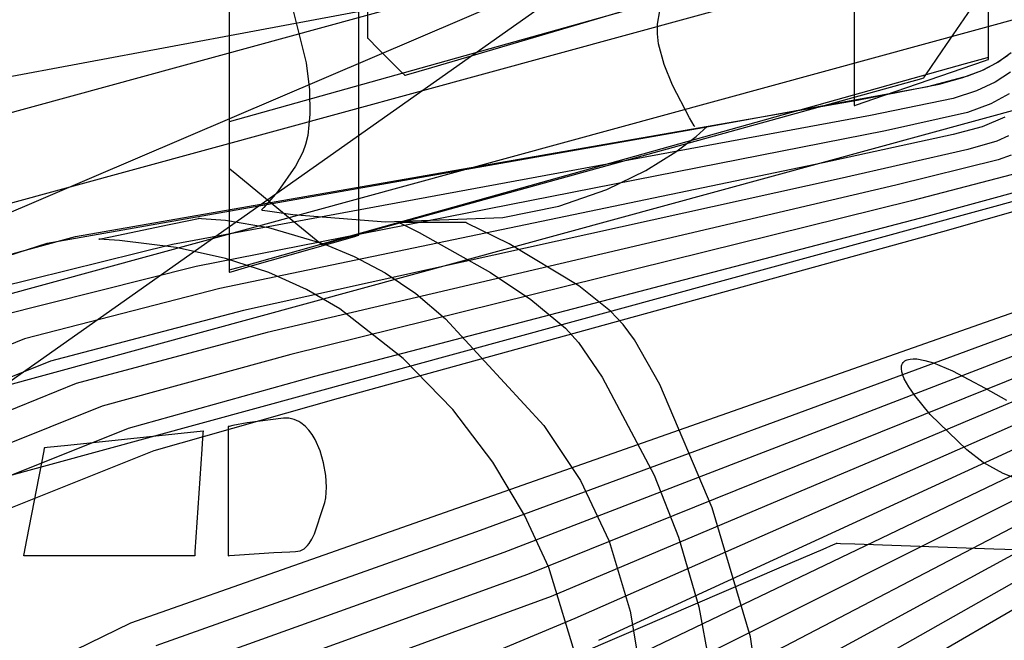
# Model space of a CAD drawing. Extents: x -3.57 to 3.57, y -2.08 to 2.06.
# Tile 131 of 219: x 0.27 to 0.42, y 0.34 to 0.43. Entities that reach past the tile are written whole.
import ezdxf

# ---------------------------------------------------------------- set-up
doc = ezdxf.new("R2010")
doc.units = 0

msp = doc.modelspace()

# ---------------------------------------------------------------- linework, layer by layer
at = {"layer": 'Layer 1', "color": 7, "linetype": 'CONTINUOUS'}
for p, q in [((0.398823, 0.622631), (0.398823, 0.425654)), ((0.303902, 0.597671), (0.303902, 0.400693)), ((0.303902, 0.59732), (0.303902, 0.400339)), ((0.303902, 0.558536), (0.303902, 0.422538)), ((0.445943, 0.46528), (0.125795, 0.377705)), ((0.419213, 0.42982), (0.419213, 0.460668)), ((0.419213, 0.42947), (0.419213, 0.460318)), ((0.467391, 0.45738), (0.107222, 0.358862)), ((0.221477, 0.381209), (0.394714, 0.455286)), ((0.488836, 0.449483), (0.088649, 0.340015)), ((0.419213, 0.429092), (0.419213, 0.447631)), ((0.402397, 0.443595), (0.303902, 0.415969)), ((0.510284, 0.441585), (0.070079, 0.321169)), ((0.258341, 0.36789), (0.359528, 0.439315)), ((0.374799, 0.436051), (0.334638, 0.424187)), ((0.412185, 0.426768), (0.418574, 0.436123)), ((0.333776, 0.434664), (0.262873, 0.421349)), ((0.313449, 0.433624), (0.315631, 0.424929)), ((0.313449, 0.433624), (0.315631, 0.424929)), ((0.323591, 0.40275), (0.323591, 0.433597)), ((0.324987, 0.429722), (0.324951, 0.434392)), ((0.36898, 0.430828), (0.369699, 0.434936)), ((0.36898, 0.430828), (0.369699, 0.434936)), ((0.042326, 0.299812), (0.522553, 0.431177)), ((0.042326, 0.299812), (0.522553, 0.431177)), ((0.368938, 0.429319), (0.36898, 0.430828)), ((0.368938, 0.429319), (0.36898, 0.430828)), ((0.324995, 0.428744), (0.324987, 0.429722)), ((0.369114, 0.427829), (0.368938, 0.429319)), ((0.369114, 0.427829), (0.368938, 0.429319)), ((0.419213, 0.426708), (0.419213, 0.42982)), ((0.419213, 0.426358), (0.419213, 0.42947)), ((0.419213, 0.426188), (0.419213, 0.429092)), ((0.324996, 0.428652), (0.324995, 0.428744)), ((0.324996, 0.428629), (0.324996, 0.428652)), ((0.324996, 0.428624), (0.324996, 0.428629)), ((0.324996, 0.428622), (0.324996, 0.428624)), ((0.324998, 0.428621), (0.324996, 0.428622)), ((0.324996, 0.428622), (0.324996, 0.428622)), ((0.324996, 0.428622), (0.324996, 0.428622)), ((0.324996, 0.428622), (0.324996, 0.428622)), ((0.324996, 0.428622), (0.324996, 0.428622)), ((0.324996, 0.428622), (0.324996, 0.428622)), ((0.325006, 0.428612), (0.324998, 0.428621)), ((0.325114, 0.428504), (0.325006, 0.428612)), ((0.326444, 0.427175), (0.325114, 0.428504)), ((0.369967, 0.424665), (0.369114, 0.427829)), ((0.369967, 0.424665), (0.369114, 0.427829)), ((0.330158, 0.423464), (0.326444, 0.427175)), ((0.409686, 0.423108), (0.412185, 0.426768)), ((0.419213, 0.425978), (0.419213, 0.426708)), ((0.419213, 0.425627), (0.419213, 0.426358)), ((0.419213, 0.425895), (0.419213, 0.426188)), ((0.420441, 0.424927), (0.422167, 0.426113)), ((0.420626, 0.425039), (0.422646, 0.426503)), ((0.315631, 0.424929), (0.316111, 0.420834)), ((0.315631, 0.424929), (0.316111, 0.420834)), ((0.320715, 0.398184), (0.415728, 0.424834)), ((0.320715, 0.398184), (0.415728, 0.424834)), ((0.371236, 0.42152), (0.369967, 0.424665)), ((0.371236, 0.42152), (0.369967, 0.424665)), ((0.398823, 0.425654), (0.398823, 0.418775)), ((0.401796, 0.419454), (0.418596, 0.425248)), ((0.415728, 0.424834), (0.419046, 0.425764)), ((0.415728, 0.424834), (0.419046, 0.425764)), ((0.418229, 0.42379), (0.420626, 0.425039)), ((0.418445, 0.423887), (0.420441, 0.424927)), ((0.418596, 0.425248), (0.419183, 0.42545)), ((0.419046, 0.425764), (0.419212, 0.425811)), ((0.419046, 0.425764), (0.419212, 0.425811)), ((0.419183, 0.42545), (0.419212, 0.425461)), ((0.419212, 0.425811), (0.419213, 0.425811)), ((0.419212, 0.425811), (0.419213, 0.425811)), ((0.419212, 0.425461), (0.419213, 0.425461)), ((0.419213, 0.425829), (0.419213, 0.425978)), ((0.419213, 0.425827), (0.419213, 0.425895)), ((0.419213, 0.425816), (0.419213, 0.425829)), ((0.419213, 0.425813), (0.419213, 0.425827)), ((0.419213, 0.425812), (0.419213, 0.425816)), ((0.419213, 0.425811), (0.419213, 0.425813)), ((0.419213, 0.425811), (0.419213, 0.425812)), ((0.419213, 0.425811), (0.419213, 0.425811)), ((0.419213, 0.425811), (0.419213, 0.425811)), ((0.419213, 0.425811), (0.419213, 0.425811)), ((0.419213, 0.425811), (0.419213, 0.425811)), ((0.419213, 0.425811), (0.419213, 0.425811)), ((0.419213, 0.425811), (0.419213, 0.425811)), ((0.419213, 0.425811), (0.419213, 0.425811)), ((0.419213, 0.425811), (0.419213, 0.425811)), ((0.419213, 0.425811), (0.419213, 0.425811)), ((0.419213, 0.425811), (0.419213, 0.425811)), ((0.419213, 0.425811), (0.419213, 0.425811)), ((0.419213, 0.425811), (0.419213, 0.425811)), ((0.419213, 0.425811), (0.419213, 0.425811)), ((0.419213, 0.425811), (0.419213, 0.425811)), ((0.419213, 0.425479), (0.419213, 0.425627)), ((0.419213, 0.425465), (0.419213, 0.425479)), ((0.419213, 0.425462), (0.419213, 0.425465)), ((0.419213, 0.425461), (0.419213, 0.425462)), ((0.419213, 0.425461), (0.419213, 0.425461)), ((0.419213, 0.425461), (0.419213, 0.425461)), ((0.419213, 0.425461), (0.419213, 0.425461)), ((0.419213, 0.425461), (0.419213, 0.425461)), ((0.419213, 0.425461), (0.419213, 0.425461)), ((0.419213, 0.425461), (0.419213, 0.425461)), ((0.330575, 0.423047), (0.330158, 0.423464)), ((0.334638, 0.424187), (0.330814, 0.423057)), ((0.415314, 0.422701), (0.418229, 0.42379)), ((0.416097, 0.422961), (0.418445, 0.423887)), ((0.422579, 0.423496), (0.420253, 0.421992)), ((0.303902, 0.422538), (0.303902, 0.409586)), ((0.330613, 0.423009), (0.330575, 0.423047)), ((0.330621, 0.423001), (0.330613, 0.423009)), ((0.330622, 0.423), (0.330621, 0.423001)), ((0.330623, 0.423), (0.330622, 0.423)), ((0.330622, 0.423), (0.330622, 0.423)), ((0.330622, 0.423), (0.330622, 0.423)), ((0.330622, 0.423), (0.330622, 0.423)), ((0.330622, 0.423), (0.330622, 0.423)), ((0.330622, 0.423), (0.330622, 0.423)), ((0.330622, 0.423), (0.330622, 0.423)), ((0.330622, 0.423), (0.330622, 0.423)), ((0.330814, 0.423057), (0.330623, 0.423)), ((0.399272, 0.419272), (0.41174, 0.421716)), ((0.403431, 0.421001), (0.409086, 0.422567)), ((0.409086, 0.422567), (0.409369, 0.422645)), ((0.409369, 0.422645), (0.40937, 0.422646)), ((0.40937, 0.422646), (0.409372, 0.422648)), ((0.40937, 0.422646), (0.40937, 0.422646)), ((0.40937, 0.422646), (0.40937, 0.422646)), ((0.40937, 0.422646), (0.40937, 0.422646)), ((0.40937, 0.422646), (0.40937, 0.422646)), ((0.40937, 0.422646), (0.40937, 0.422646)), ((0.40937, 0.422646), (0.40937, 0.422646)), ((0.40937, 0.422646), (0.40937, 0.422646)), ((0.409372, 0.422648), (0.409377, 0.422656)), ((0.409377, 0.422656), (0.40943, 0.422734)), ((0.40943, 0.422734), (0.409686, 0.423108)), ((0.41002, 0.421322), (0.416097, 0.422961)), ((0.41174, 0.421716), (0.415314, 0.422701)), ((0.420253, 0.421992), (0.41739, 0.420681)), ((0.316111, 0.420834), (0.316184, 0.417109)), ((0.316111, 0.420834), (0.316184, 0.417109)), ((0.344098, 0.404571), (0.403431, 0.421001)), ((0.37382, 0.416556), (0.371236, 0.42152)), ((0.37382, 0.416556), (0.371236, 0.42152)), ((0.375907, 0.415123), (0.41002, 0.421322)), ((0.41739, 0.420681), (0.413846, 0.419534)), ((0.422343, 0.420223), (0.419549, 0.418685)), ((0.280577, 0.398534), (0.399272, 0.419272)), ((0.398823, 0.418775), (0.398823, 0.418431)), ((0.399165, 0.418547), (0.401796, 0.419454)), ((0.413846, 0.419534), (0.401302, 0.416908)), ((0.419549, 0.418685), (0.416051, 0.417374)), ((0.398823, 0.418431), (0.398823, 0.418429)), ((0.398823, 0.418429), (0.398824, 0.41843)), ((0.398823, 0.418429), (0.398823, 0.418429)), ((0.398823, 0.418429), (0.398823, 0.418429)), ((0.398823, 0.418429), (0.398823, 0.418429)), ((0.398823, 0.418429), (0.398823, 0.418429)), ((0.398823, 0.418429), (0.398823, 0.418429)), ((0.398823, 0.418429), (0.398823, 0.418429)), ((0.398823, 0.418429), (0.398823, 0.418429)), ((0.398823, 0.418429), (0.398823, 0.418429)), ((0.398824, 0.41843), (0.398837, 0.418434)), ((0.398837, 0.418434), (0.398899, 0.418456)), ((0.398899, 0.418456), (0.399165, 0.418547)), ((0.416051, 0.417374), (0.403592, 0.414589)), ((0.401302, 0.416908), (0.295315, 0.397343)), ((0.303902, 0.415969), (0.303902, 0.415969)), ((0.303902, 0.415969), (0.303902, 0.415969)), ((0.303902, 0.415969), (0.303902, 0.415968)), ((0.303902, 0.415968), (0.303902, 0.415968)), ((0.303902, 0.415968), (0.303902, 0.415968)), ((0.303902, 0.415968), (0.303902, 0.415968)), ((0.303902, 0.415968), (0.303902, 0.415967)), ((0.303902, 0.415967), (0.303902, 0.415953)), ((0.303902, 0.415953), (0.303902, 0.415884)), ((0.303902, 0.415884), (0.303902, 0.415591)), ((0.316184, 0.417109), (0.315849, 0.413904)), ((0.316184, 0.417109), (0.315849, 0.413904)), ((0.374535, 0.415372), (0.37382, 0.416556)), ((0.374535, 0.415372), (0.37382, 0.416556)), ((0.421708, 0.416689), (0.418259, 0.415214)), ((0.27628, 0.397547), (0.375907, 0.415123)), ((0.403592, 0.414589), (0.298909, 0.394004)), ((0.303902, 0.415591), (0.303902, 0.412688)), ((0.374602, 0.415265), (0.374535, 0.415372)), ((0.374602, 0.415265), (0.374535, 0.415372)), ((0.374616, 0.415243), (0.374602, 0.415265)), ((0.374616, 0.415243), (0.374602, 0.415265)), ((0.374618, 0.415241), (0.374616, 0.415243)), ((0.374618, 0.415241), (0.374616, 0.415243)), ((0.374618, 0.41524), (0.374618, 0.415241)), ((0.374618, 0.41524), (0.374618, 0.415241)), ((0.374618, 0.41524), (0.374618, 0.41524)), ((0.374618, 0.41524), (0.374618, 0.41524)), ((0.374618, 0.41524), (0.374618, 0.41524)), ((0.374618, 0.41524), (0.374618, 0.41524)), ((0.374618, 0.41524), (0.374618, 0.41524)), ((0.374618, 0.41524), (0.374618, 0.41524)), ((0.374618, 0.41524), (0.374618, 0.41524)), ((0.374618, 0.41524), (0.374618, 0.41524)), ((0.374618, 0.41524), (0.374618, 0.41524)), ((0.374618, 0.41524), (0.374618, 0.41524)), ((0.374805, 0.413727), (0.37652, 0.41524)), ((0.374805, 0.413727), (0.37652, 0.41524)), ((0.418259, 0.415214), (0.413836, 0.414021)), ((0.303902, 0.412688), (0.303902, 0.394148)), ((0.315849, 0.413904), (0.315529, 0.412543)), ((0.315849, 0.413904), (0.315529, 0.412543)), ((0.371732, 0.411411), (0.374805, 0.413727)), ((0.371732, 0.411411), (0.374805, 0.413727)), ((0.413836, 0.414021), (0.394102, 0.409749)), ((0.420467, 0.413053), (0.416064, 0.411781)), ((0.422271, 0.413825), (0.420467, 0.413053)), ((0.315107, 0.411369), (0.31399, 0.409213)), ((0.315107, 0.411369), (0.31399, 0.409213)), ((0.315529, 0.412543), (0.315107, 0.411369)), ((0.315529, 0.412543), (0.315107, 0.411369)), ((0.367194, 0.408576), (0.371732, 0.411411)), ((0.367194, 0.408576), (0.371732, 0.411411)), ((0.416064, 0.411781), (0.39656, 0.40732)), ((0.394102, 0.409749), (0.302504, 0.390661)), ((0.420659, 0.410176), (0.40514, 0.406353)), ((0.422675, 0.410896), (0.420659, 0.410176)), ((0.303902, 0.409586), (0.303902, 0.408939)), ((0.303902, 0.408939), (0.303902, 0.408937)), ((0.303902, 0.408937), (0.303902, 0.408937)), ((0.303902, 0.408937), (0.303902, 0.408937)), ((0.303902, 0.408937), (0.303902, 0.408937)), ((0.303902, 0.408937), (0.303902, 0.408937)), ((0.303902, 0.408937), (0.303902, 0.408937)), ((0.303902, 0.408937), (0.303902, 0.408937)), ((0.303902, 0.408937), (0.303902, 0.408937)), ((0.303902, 0.408937), (0.303904, 0.408935)), ((0.303904, 0.408935), (0.303923, 0.408919)), ((0.303923, 0.408919), (0.304019, 0.40884)), ((0.304019, 0.40884), (0.305062, 0.40798)), ((0.31399, 0.409213), (0.311285, 0.405381)), ((0.31399, 0.409213), (0.311285, 0.405381)), ((0.361256, 0.405673), (0.367194, 0.408576)), ((0.361256, 0.405673), (0.367194, 0.408576)), ((0.305062, 0.40798), (0.314345, 0.400321)), ((0.39656, 0.40732), (0.306098, 0.387323)), ((0.422879, 0.407966), (0.407504, 0.403984)), ((0.311285, 0.405381), (0.309178, 0.402967)), ((0.311285, 0.405381), (0.309178, 0.402967)), ((0.40514, 0.406353), (0.309693, 0.38398)), ((0.353986, 0.403152), (0.361256, 0.405673)), ((0.353986, 0.403152), (0.361256, 0.405673)), ((0.425101, 0.405755), (0.409868, 0.401614)), ((0.407504, 0.403984), (0.313287, 0.380638)), ((0.320895, 0.398146), (0.344098, 0.404571)), ((0.308809, 0.402584), (0.308807, 0.402583)), ((0.308809, 0.402584), (0.308807, 0.402583)), ((0.308807, 0.402583), (0.308807, 0.402583)), ((0.308807, 0.402583), (0.308807, 0.402583)), ((0.308807, 0.402583), (0.308808, 0.402583)), ((0.308807, 0.402583), (0.308807, 0.402583)), ((0.308807, 0.402583), (0.308807, 0.402583)), ((0.308807, 0.402583), (0.308808, 0.402583)), ((0.308808, 0.402583), (0.308812, 0.402582)), ((0.308808, 0.402583), (0.308812, 0.402582)), ((0.309178, 0.402967), (0.308809, 0.402584)), ((0.309178, 0.402967), (0.308809, 0.402584)), ((0.308812, 0.402582), (0.308831, 0.402579)), ((0.308812, 0.402582), (0.308831, 0.402579)), ((0.308831, 0.402579), (0.30891, 0.402565)), ((0.308831, 0.402579), (0.30891, 0.402565)), ((0.30891, 0.402565), (0.309742, 0.402434)), ((0.30891, 0.402565), (0.309742, 0.402434)), ((0.309742, 0.402434), (0.313603, 0.401905)), ((0.309742, 0.402434), (0.313603, 0.401905)), ((0.323591, 0.399637), (0.323591, 0.40275)), ((0.345489, 0.401458), (0.353986, 0.403152)), ((0.345489, 0.401458), (0.353986, 0.403152)), ((0.427324, 0.403549), (0.412235, 0.399245)), ((0.294816, 0.400381), (0.298068, 0.401058)), ((0.298068, 0.401058), (0.299014, 0.401255)), ((0.299014, 0.401255), (0.299254, 0.401305)), ((0.299254, 0.401305), (0.299309, 0.401317)), ((0.299309, 0.401317), (0.299318, 0.401319)), ((0.299318, 0.401319), (0.299319, 0.401319)), ((0.299319, 0.401319), (0.299319, 0.401319)), ((0.299319, 0.401319), (0.299319, 0.401319)), ((0.299319, 0.401319), (0.299319, 0.401319)), ((0.299319, 0.401319), (0.299319, 0.401319)), ((0.299319, 0.401319), (0.299319, 0.401319)), ((0.299319, 0.401319), (0.299319, 0.401319)), ((0.299319, 0.401319), (0.299319, 0.401319)), ((0.299319, 0.401319), (0.299319, 0.401319)), ((0.299319, 0.401319), (0.299319, 0.401319)), ((0.299319, 0.401319), (0.299321, 0.401319)), ((0.299321, 0.401319), (0.299327, 0.401319)), ((0.299327, 0.401319), (0.299395, 0.401318)), ((0.299395, 0.401318), (0.299724, 0.401311)), ((0.299724, 0.401311), (0.303343, 0.401037)), ((0.303343, 0.401037), (0.309877, 0.399942)), ((0.303902, 0.400693), (0.303902, 0.393814)), ((0.313603, 0.401905), (0.32766, 0.400781)), ((0.313603, 0.401905), (0.32766, 0.400781)), ((0.409868, 0.401614), (0.316882, 0.377299)), ((0.32766, 0.400781), (0.345489, 0.401458)), ((0.32766, 0.400781), (0.345489, 0.401458)), ((0.286866, 0.398724), (0.294816, 0.400381)), ((0.303902, 0.400339), (0.303902, 0.39346)), ((0.309877, 0.399942), (0.318306, 0.397456)), ((0.314345, 0.400321), (0.317669, 0.397578)), ((0.412235, 0.399245), (0.320472, 0.373961)), ((0.323591, 0.398907), (0.323591, 0.399637)), ((0.329693, 0.400681), (0.329693, 0.400681)), ((0.329693, 0.400681), (0.329693, 0.400681)), ((0.329693, 0.400681), (0.329693, 0.400681)), ((0.329693, 0.400681), (0.329693, 0.400681)), ((0.329693, 0.400681), (0.329693, 0.400681)), ((0.329693, 0.400681), (0.329695, 0.40068)), ((0.338396, 0.400681), (0.329693, 0.400681)), ((0.329695, 0.40068), (0.3297, 0.400678)), ((0.3297, 0.400678), (0.329752, 0.400653)), ((0.329752, 0.400653), (0.33001, 0.40053)), ((0.33001, 0.40053), (0.332791, 0.399146)), ((0.339667, 0.400681), (0.338396, 0.400681)), ((0.339787, 0.400681), (0.339667, 0.400681)), ((0.339812, 0.400681), (0.339787, 0.400681)), ((0.339814, 0.400681), (0.339812, 0.400681)), ((0.339815, 0.400681), (0.339814, 0.400681)), ((0.339816, 0.400681), (0.339815, 0.400681)), ((0.339815, 0.400681), (0.339815, 0.400681)), ((0.339815, 0.400681), (0.339815, 0.400681)), ((0.339815, 0.400681), (0.339815, 0.400681)), ((0.339815, 0.400681), (0.339815, 0.400681)), ((0.339815, 0.400681), (0.339815, 0.400681)), ((0.339815, 0.400681), (0.339815, 0.400681)), ((0.339815, 0.400681), (0.339815, 0.400681)), ((0.339815, 0.400681), (0.339815, 0.400681)), ((0.339815, 0.400681), (0.339815, 0.400681)), ((0.339821, 0.400679), (0.339816, 0.400681)), ((0.339838, 0.400671), (0.339821, 0.400679)), ((0.340017, 0.400591), (0.339838, 0.400671)), ((0.346421, 0.397456), (0.340017, 0.400591)), ((0.261225, 0.393318), (0.280577, 0.398534)), ((0.284133, 0.398153), (0.28413, 0.398154)), ((0.28413, 0.398154), (0.28413, 0.398154)), ((0.28413, 0.398154), (0.28413, 0.398154)), ((0.28413, 0.398154), (0.28413, 0.398154)), ((0.28413, 0.398154), (0.28413, 0.398154)), ((0.28413, 0.398154), (0.28413, 0.398154)), ((0.28413, 0.398154), (0.284131, 0.398154)), ((0.284131, 0.398154), (0.284143, 0.398156)), ((0.284142, 0.398153), (0.284133, 0.398153)), ((0.28418, 0.398151), (0.284142, 0.398153)), ((0.284143, 0.398156), (0.284202, 0.398169)), ((0.28433, 0.398142), (0.28418, 0.398151)), ((0.284202, 0.398169), (0.28445, 0.39822)), ((0.284926, 0.398107), (0.28433, 0.398142)), ((0.28445, 0.39822), (0.286866, 0.398724)), ((0.287263, 0.397938), (0.284926, 0.398107)), ((0.295863, 0.39687), (0.287263, 0.397938)), ((0.305836, 0.394011), (0.320715, 0.398184)), ((0.305836, 0.394011), (0.320715, 0.398184)), ((0.306772, 0.393934), (0.322996, 0.39857)), ((0.318523, 0.397489), (0.320895, 0.398146)), ((0.322996, 0.39857), (0.323562, 0.398732)), ((0.323562, 0.398732), (0.32359, 0.39874)), ((0.32359, 0.39874), (0.323591, 0.39874)), ((0.323591, 0.398759), (0.323591, 0.398907)), ((0.323591, 0.398745), (0.323591, 0.398759)), ((0.323591, 0.398741), (0.323591, 0.398745)), ((0.323591, 0.39874), (0.323591, 0.398741)), ((0.323591, 0.39874), (0.323591, 0.39874)), ((0.323591, 0.39874), (0.323591, 0.39874)), ((0.323591, 0.39874), (0.323591, 0.39874)), ((0.323591, 0.39874), (0.323591, 0.39874)), ((0.323591, 0.39874), (0.323591, 0.39874)), ((0.323591, 0.39874), (0.323591, 0.39874)), ((0.332791, 0.399146), (0.343605, 0.393085)), ((0.24709, 0.388064), (0.27628, 0.397547)), ((0.295315, 0.397343), (0.264956, 0.389844)), ((0.30337, 0.395224), (0.295863, 0.39687)), ((0.317669, 0.397578), (0.317939, 0.397356)), ((0.317939, 0.397356), (0.317961, 0.397338)), ((0.317961, 0.397338), (0.317964, 0.397335)), ((0.317964, 0.397335), (0.317965, 0.397335)), ((0.317965, 0.397335), (0.317968, 0.397336)), ((0.317965, 0.397335), (0.317965, 0.397335)), ((0.317965, 0.397335), (0.317965, 0.397335)), ((0.317965, 0.397335), (0.317965, 0.397335)), ((0.317965, 0.397335), (0.317965, 0.397335)), ((0.317965, 0.397335), (0.317965, 0.397335)), ((0.317968, 0.397336), (0.31798, 0.397339)), ((0.31798, 0.397339), (0.318027, 0.397352)), ((0.318027, 0.397352), (0.318523, 0.397489)), ((0.318306, 0.397456), (0.322911, 0.395514)), ((0.357012, 0.391073), (0.346421, 0.397456)), ((0.309921, 0.393076), (0.30337, 0.395224)), ((0.322911, 0.395514), (0.327605, 0.393009)), ((0.298909, 0.394004), (0.268893, 0.386437)), ((0.303902, 0.394148), (0.303902, 0.393501)), ((0.303902, 0.393814), (0.303902, 0.39347)), ((0.303902, 0.393501), (0.303902, 0.393469)), ((0.303902, 0.39347), (0.303902, 0.393469)), ((0.303902, 0.393469), (0.303902, 0.393469)), ((0.303902, 0.393469), (0.303902, 0.393469)), ((0.303902, 0.393469), (0.303902, 0.393469)), ((0.303902, 0.393469), (0.303902, 0.393469)), ((0.303902, 0.393469), (0.303902, 0.393469)), ((0.303902, 0.393469), (0.303902, 0.393469)), ((0.303902, 0.393469), (0.303902, 0.393469)), ((0.303902, 0.393469), (0.303902, 0.393469)), ((0.303902, 0.393469), (0.303904, 0.393469)), ((0.303902, 0.393469), (0.303902, 0.393469)), ((0.303902, 0.393469), (0.303902, 0.393469)), ((0.303902, 0.393469), (0.303902, 0.393469)), ((0.303902, 0.393469), (0.303902, 0.393469)), ((0.303902, 0.393469), (0.303902, 0.393469)), ((0.303902, 0.393469), (0.303902, 0.393469)), ((0.303902, 0.393469), (0.303902, 0.393469)), ((0.303902, 0.393469), (0.303904, 0.393469)), ((0.303902, 0.39346), (0.303902, 0.393116)), ((0.303904, 0.393469), (0.30391, 0.393471)), ((0.303904, 0.393469), (0.30391, 0.393471)), ((0.30391, 0.393471), (0.303982, 0.393491)), ((0.30391, 0.393471), (0.303982, 0.393491)), ((0.303975, 0.393135), (0.304232, 0.393209)), ((0.303982, 0.393491), (0.304334, 0.39359)), ((0.303982, 0.393491), (0.304334, 0.39359)), ((0.304232, 0.393209), (0.306772, 0.393934)), ((0.304334, 0.39359), (0.305836, 0.394011)), ((0.304334, 0.39359), (0.305836, 0.394011)), ((0.303902, 0.393116), (0.303902, 0.393114)), ((0.303902, 0.393114), (0.303903, 0.393115)), ((0.303902, 0.393114), (0.303902, 0.393114)), ((0.303902, 0.393114), (0.303902, 0.393114)), ((0.303902, 0.393114), (0.303902, 0.393114)), ((0.303902, 0.393114), (0.303902, 0.393114)), ((0.303902, 0.393114), (0.303902, 0.393114)), ((0.303902, 0.393114), (0.303902, 0.393114)), ((0.303902, 0.393114), (0.303902, 0.393114)), ((0.303902, 0.393114), (0.303902, 0.393114)), ((0.303903, 0.393115), (0.303915, 0.393118)), ((0.303915, 0.393118), (0.303975, 0.393135)), ((0.315653, 0.390498), (0.309921, 0.393076)), ((0.327605, 0.393009), (0.332262, 0.389872)), ((0.343605, 0.393085), (0.349701, 0.389008)), ((0.437366, 0.392067), (0.42144, 0.386464)), ((0.302504, 0.390661), (0.272828, 0.383026)), ((0.320703, 0.387565), (0.315653, 0.390498)), ((0.361828, 0.387189), (0.357012, 0.391073)), ((0.332262, 0.389872), (0.336753, 0.38603)), ((0.349701, 0.389008), (0.354966, 0.384633)), ((0.306098, 0.387323), (0.276762, 0.379617)), ((0.330315, 0.380018), (0.320703, 0.387565)), ((0.336753, 0.38603), (0.351673, 0.369861)), ((0.42144, 0.386464), (0.338441, 0.357256)), ((0.363756, 0.385167), (0.361828, 0.387189)), ((0.354966, 0.384633), (0.356984, 0.382428)), ((0.365445, 0.382857), (0.363756, 0.385167)), ((0.272828, 0.383026), (0.250004, 0.373764)), ((0.309693, 0.38398), (0.280696, 0.376207)), ((0.423851, 0.384068), (0.342035, 0.353913)), ((0.369285, 0.376065), (0.365445, 0.382857)), ((0.426259, 0.381668), (0.34563, 0.350575)), ((0.356984, 0.382428), (0.360553, 0.377202)), ((0.313287, 0.380638), (0.284633, 0.372797)), ((0.337861, 0.372251), (0.330315, 0.380018)), ((0.406694, 0.379747), (0.406884, 0.379828)), ((0.406884, 0.379828), (0.40709, 0.37989)), ((0.40709, 0.37989), (0.407312, 0.379935)), ((0.407312, 0.379935), (0.407798, 0.379975)), ((0.407798, 0.379975), (0.408336, 0.379952)), ((0.408336, 0.379952), (0.409543, 0.379741)), ((0.276762, 0.379617), (0.253894, 0.370366)), ((0.429776, 0.379727), (0.349224, 0.347232)), ((0.405989, 0.378478), (0.405991, 0.37869)), ((0.406052, 0.378015), (0.405989, 0.378478)), ((0.405991, 0.37869), (0.406017, 0.378888)), ((0.406017, 0.378888), (0.406066, 0.379072)), ((0.406066, 0.379072), (0.406141, 0.37924)), ((0.406141, 0.37924), (0.406241, 0.379392)), ((0.406241, 0.379392), (0.406368, 0.379528)), ((0.406368, 0.379528), (0.406521, 0.379647)), ((0.406521, 0.379647), (0.406694, 0.379747)), ((0.409543, 0.379741), (0.410879, 0.379345)), ((0.410879, 0.379345), (0.413733, 0.378173)), ((0.316882, 0.377299), (0.288566, 0.369387)), ((0.432167, 0.377342), (0.352815, 0.343894)), ((0.360553, 0.377202), (0.36846, 0.362305)), ((0.4062, 0.377503), (0.406052, 0.378015)), ((0.406427, 0.376947), (0.4062, 0.377503)), ((0.407094, 0.375724), (0.406427, 0.376947)), ((0.413733, 0.378173), (0.418708, 0.375526)), ((0.280696, 0.376207), (0.257783, 0.366971)), ((0.377259, 0.357337), (0.369285, 0.376065)), ((0.408005, 0.374386), (0.407094, 0.375724)), ((0.418708, 0.375526), (0.421936, 0.3737)), ((0.320472, 0.373961), (0.292501, 0.36598)), ((0.434555, 0.374957), (0.356409, 0.340551)), ((0.410371, 0.37152), (0.408005, 0.374386)), ((0.284633, 0.372797), (0.261676, 0.363573)), ((0.436943, 0.37257), (0.360004, 0.337213)), ((0.312163, 0.370958), (0.306631, 0.370227)), ((0.312587, 0.370968), (0.312163, 0.370958)), ((0.312995, 0.370938), (0.312587, 0.370968)), ((0.313389, 0.37087), (0.312995, 0.370938)), ((0.313768, 0.370765), (0.313389, 0.37087)), ((0.343957, 0.364274), (0.337861, 0.372251)), ((0.415948, 0.36613), (0.410371, 0.37152)), ((0.288566, 0.369387), (0.265566, 0.360175)), ((0.303744, 0.369677), (0.303744, 0.369677)), ((0.303744, 0.369677), (0.303744, 0.369677)), ((0.303744, 0.369677), (0.303744, 0.369677)), ((0.303744, 0.369677), (0.303744, 0.369677)), ((0.303744, 0.369677), (0.303744, 0.369677)), ((0.303744, 0.369677), (0.303744, 0.369677)), ((0.303744, 0.369677), (0.303744, 0.369675)), ((0.303745, 0.369677), (0.303744, 0.369677)), ((0.303744, 0.369677), (0.303744, 0.369677)), ((0.303744, 0.369677), (0.303744, 0.369677)), ((0.303744, 0.369677), (0.303744, 0.369677)), ((0.303744, 0.369677), (0.303744, 0.369677)), ((0.303744, 0.369677), (0.303744, 0.369677)), ((0.303744, 0.369677), (0.303744, 0.369677)), ((0.303744, 0.369677), (0.303744, 0.369677)), ((0.303744, 0.369677), (0.303744, 0.369677)), ((0.303744, 0.369675), (0.303744, 0.369656)), ((0.303744, 0.369656), (0.303744, 0.369563)), ((0.303744, 0.369563), (0.303744, 0.36917)), ((0.303747, 0.369678), (0.303745, 0.369677)), ((0.303755, 0.36968), (0.303747, 0.369678)), ((0.303787, 0.369688), (0.303755, 0.36968)), ((0.303918, 0.369718), (0.303787, 0.369688)), ((0.304449, 0.369832), (0.303918, 0.369718)), ((0.306631, 0.370227), (0.304449, 0.369832)), ((0.314133, 0.370626), (0.313768, 0.370765)), ((0.314483, 0.370454), (0.314133, 0.370626)), ((0.314818, 0.37025), (0.314483, 0.370454)), ((0.315446, 0.369757), (0.314818, 0.37025)), ((0.316016, 0.369159), (0.315446, 0.369757)), ((0.351673, 0.369861), (0.357257, 0.361487)), ((0.439334, 0.370185), (0.363598, 0.33387)), ((0.279408, 0.366881), (0.299949, 0.369043)), ((0.299928, 0.368725), (0.299765, 0.366275)), ((0.299944, 0.368972), (0.299928, 0.368725)), ((0.299948, 0.36903), (0.299944, 0.368972)), ((0.299949, 0.369042), (0.299948, 0.36903)), ((0.299949, 0.369043), (0.299949, 0.369043)), ((0.299949, 0.369043), (0.299949, 0.369043)), ((0.299949, 0.369043), (0.299949, 0.369043)), ((0.299949, 0.369043), (0.299949, 0.369043)), ((0.299949, 0.369043), (0.299949, 0.369043)), ((0.299949, 0.369043), (0.299949, 0.369043)), ((0.299949, 0.369043), (0.299949, 0.369042)), ((0.303744, 0.36917), (0.303744, 0.365421)), ((0.316529, 0.36847), (0.316016, 0.369159)), ((0.316986, 0.367705), (0.316529, 0.36847)), ((0.441723, 0.367802), (0.367189, 0.330531)), ((0.275806, 0.366015), (0.27589, 0.366453)), ((0.27589, 0.366453), (0.275902, 0.366512)), ((0.275902, 0.366512), (0.275902, 0.366512)), ((0.275902, 0.366512), (0.275902, 0.366512)), ((0.275902, 0.366512), (0.275902, 0.366512)), ((0.275902, 0.366512), (0.275902, 0.366512)), ((0.275902, 0.366512), (0.275902, 0.366512)), ((0.275902, 0.366512), (0.275902, 0.366512)), ((0.275902, 0.366512), (0.275902, 0.366512)), ((0.275902, 0.366512), (0.275902, 0.366512)), ((0.275902, 0.366512), (0.275902, 0.366512)), ((0.275902, 0.366512), (0.275902, 0.366512)), ((0.275902, 0.366512), (0.275902, 0.366512)), ((0.275902, 0.366512), (0.275903, 0.366512)), ((0.275903, 0.366512), (0.275918, 0.366514)), ((0.275918, 0.366514), (0.275992, 0.366521)), ((0.275992, 0.366521), (0.276305, 0.366554)), ((0.276305, 0.366554), (0.279408, 0.366881)), ((0.317733, 0.365999), (0.316986, 0.367705)), ((0.292501, 0.36598), (0.269457, 0.356779)), ((0.273201, 0.352458), (0.275806, 0.366015)), ((0.299765, 0.366275), (0.298723, 0.350633)), ((0.303744, 0.365421), (0.303744, 0.354043)), ((0.318261, 0.364152), (0.317733, 0.365999)), ((0.444112, 0.365416), (0.370783, 0.327193)), ((0.418407, 0.364232), (0.415948, 0.36613)), ((0.318573, 0.362273), (0.318261, 0.364152)), ((0.348762, 0.356241), (0.343957, 0.364274)), ((0.421433, 0.362546), (0.418407, 0.364232)), ((0.318675, 0.360472), (0.318573, 0.362273)), ((0.36846, 0.362305), (0.372151, 0.352883)), ((0.446502, 0.363031), (0.374378, 0.32385)), ((0.437382, 0.35617), (0.421433, 0.362546)), ((0.31857, 0.358859), (0.318675, 0.360472)), ((0.357257, 0.361487), (0.361622, 0.352255)), ((0.448889, 0.360646), (0.377972, 0.320508)), ((0.318441, 0.358158), (0.31857, 0.358859)), ((0.316856, 0.353399), (0.318263, 0.357544)), ((0.318263, 0.357544), (0.318441, 0.358158)), ((0.383063, 0.337765), (0.377259, 0.357337)), ((0.338441, 0.357256), (0.288913, 0.339797)), ((0.352436, 0.348301), (0.348762, 0.356241)), ((0.342035, 0.353913), (0.292801, 0.336399)), ((0.303744, 0.354043), (0.303744, 0.350459)), ((0.316477, 0.352588), (0.316856, 0.353399)), ((0.372151, 0.352883), (0.375238, 0.342282)), ((0.272793, 0.350335), (0.273201, 0.352458)), ((0.315305, 0.351135), (0.315573, 0.351352)), ((0.315573, 0.351352), (0.315823, 0.351608)), ((0.315823, 0.351608), (0.316055, 0.3519)), ((0.316055, 0.3519), (0.316477, 0.352588)), ((0.361622, 0.352255), (0.364793, 0.341665)), ((0.394093, 0.351081), (0.395702, 0.351771)), ((0.395702, 0.351771), (0.396065, 0.351927)), ((0.396065, 0.351927), (0.39613, 0.351955)), ((0.39613, 0.351955), (0.396134, 0.351957)), ((0.396134, 0.351957), (0.396134, 0.351957)), ((0.396134, 0.351957), (0.396134, 0.351957)), ((0.396134, 0.351957), (0.396134, 0.351957)), ((0.396134, 0.351957), (0.396134, 0.351957)), ((0.396134, 0.351957), (0.396134, 0.351957)), ((0.396134, 0.351957), (0.396134, 0.351957)), ((0.396134, 0.351957), (0.396134, 0.351957)), ((0.396134, 0.351957), (0.396135, 0.351957)), ((0.396135, 0.351957), (0.396137, 0.351957)), ((0.396137, 0.351957), (0.396147, 0.351956)), ((0.396147, 0.351956), (0.39625, 0.351953)), ((0.39625, 0.351953), (0.396761, 0.351934)), ((0.396761, 0.351934), (0.398929, 0.351857)), ((0.398929, 0.351857), (0.420027, 0.351108)), ((0.27274, 0.35006), (0.272742, 0.350071)), ((0.27274, 0.350059), (0.27274, 0.35006)), ((0.272778, 0.350059), (0.27274, 0.350059)), ((0.27274, 0.350059), (0.27274, 0.350059)), ((0.27274, 0.350059), (0.27274, 0.350059)), ((0.27274, 0.350059), (0.27274, 0.350059)), ((0.27274, 0.350059), (0.27274, 0.350059)), ((0.27274, 0.350059), (0.27274, 0.350059)), ((0.27274, 0.350059), (0.27274, 0.350059)), ((0.27274, 0.350059), (0.27274, 0.350059)), ((0.27274, 0.350059), (0.27274, 0.350059)), ((0.27274, 0.350059), (0.27274, 0.350059)), ((0.272742, 0.350071), (0.272752, 0.350121)), ((0.272752, 0.350121), (0.272793, 0.350335)), ((0.273524, 0.350059), (0.272778, 0.350059)), ((0.294902, 0.350059), (0.273524, 0.350059)), ((0.29825, 0.350059), (0.294902, 0.350059)), ((0.34563, 0.350575), (0.296694, 0.333004)), ((0.298588, 0.350059), (0.29825, 0.350059)), ((0.298667, 0.350059), (0.298588, 0.350059)), ((0.298683, 0.350059), (0.298667, 0.350059)), ((0.298685, 0.350059), (0.298683, 0.350059)), ((0.298687, 0.350087), (0.298685, 0.350059)), ((0.298685, 0.350059), (0.298685, 0.350059)), ((0.298685, 0.350059), (0.298685, 0.350059)), ((0.298685, 0.350059), (0.298685, 0.350059)), ((0.298685, 0.350059), (0.298685, 0.350059)), ((0.298685, 0.350059), (0.298685, 0.350059)), ((0.298685, 0.350059), (0.298685, 0.350059)), ((0.298685, 0.350059), (0.298685, 0.350059)), ((0.298685, 0.350059), (0.298685, 0.350059)), ((0.298685, 0.350059), (0.298685, 0.350059)), ((0.298723, 0.350633), (0.298687, 0.350087)), ((0.303744, 0.350459), (0.303744, 0.350124)), ((0.303744, 0.350124), (0.303744, 0.350063)), ((0.303744, 0.350063), (0.303744, 0.350059)), ((0.303744, 0.350059), (0.303744, 0.350059)), ((0.303744, 0.350059), (0.303744, 0.350059)), ((0.303744, 0.350059), (0.303744, 0.350059)), ((0.303744, 0.350059), (0.303744, 0.350059)), ((0.303744, 0.350059), (0.303744, 0.350059)), ((0.303744, 0.350059), (0.303744, 0.350059)), ((0.303744, 0.350059), (0.303744, 0.350059)), ((0.303744, 0.350059), (0.303744, 0.350059)), ((0.303744, 0.350059), (0.303745, 0.350059)), ((0.303745, 0.350059), (0.303752, 0.35006)), ((0.303752, 0.35006), (0.303789, 0.350063)), ((0.303789, 0.350063), (0.303943, 0.350075)), ((0.303943, 0.350075), (0.305461, 0.350197)), ((0.305461, 0.350197), (0.310704, 0.350564)), ((0.310704, 0.350564), (0.313124, 0.35068)), ((0.313124, 0.35068), (0.314002, 0.350696)), ((0.314002, 0.350696), (0.314366, 0.350737)), ((0.314366, 0.350737), (0.314703, 0.350825)), ((0.314703, 0.350825), (0.315016, 0.350958)), ((0.315016, 0.350958), (0.315305, 0.351135)), ((0.387764, 0.348366), (0.394093, 0.351081)), ((0.420027, 0.351108), (0.62752, 0.344713)), ((0.366004, 0.339031), (0.387764, 0.348366)), ((0.349224, 0.347232), (0.300584, 0.329607)), ((0.357033, 0.33331), (0.352436, 0.348301)), ((0.352815, 0.343894), (0.304473, 0.326208)), ((0.364793, 0.341665), (0.366738, 0.330022)), ((0.375238, 0.342282), (0.3774, 0.330604)), ((0.356409, 0.340551), (0.277089, 0.307358)), ((0.288913, 0.339797), (0.280546, 0.335697)), ((0.312806, 0.316208), (0.366004, 0.339031)), ((0.384201, 0.329884), (0.383063, 0.337765))]:
    msp.add_line(p, q, dxfattribs=at)
at = {"layer": 'Layer 1', "color": 8, "linetype": 'CONTINUOUS'}
msp.add_line((0.375373, 0.314362), (0.45691, 0.361586), dxfattribs=at)

doc.saveas('drawing.dxf')
